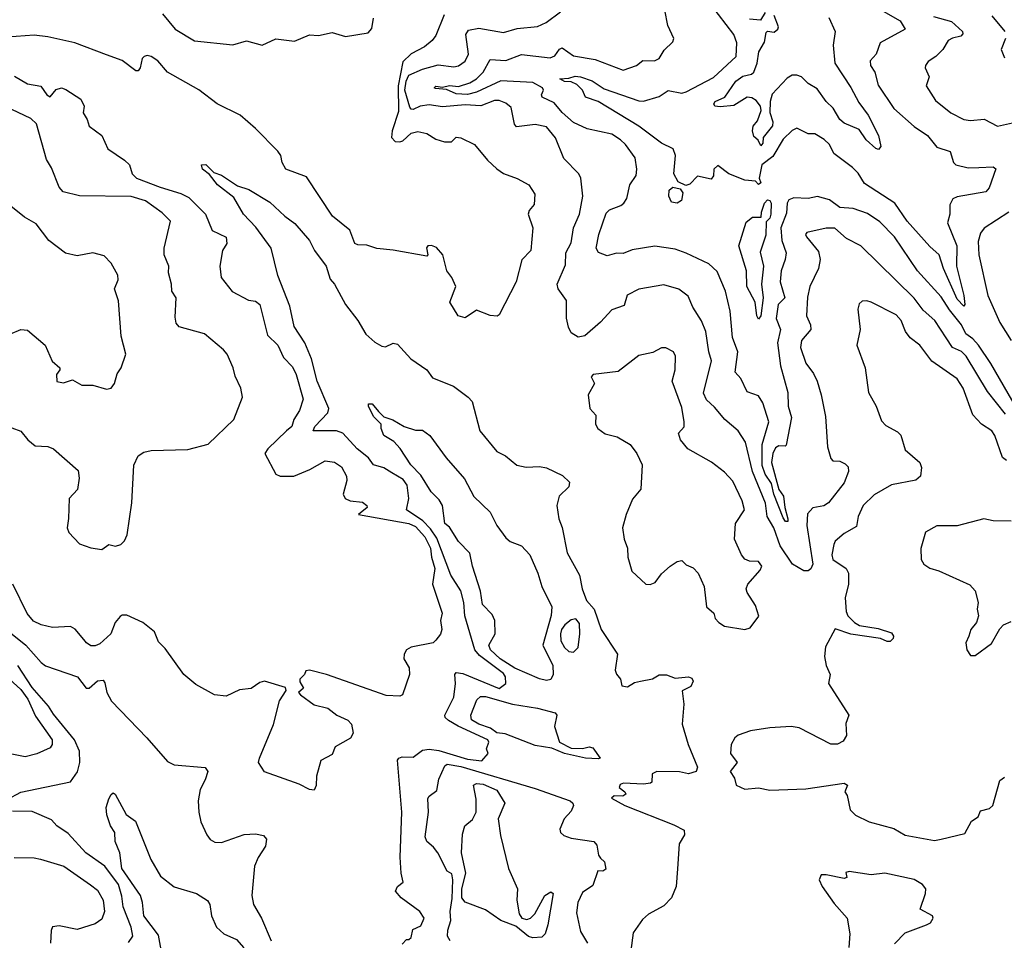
# Model space of a CAD drawing. Extents: x 1552033 to 1694788, y 811965 to 917215.
# Tile 56 of 256: x 1585610 to 1589975, y 849457 to 853538. Entities that reach past the tile are written whole.
import ezdxf

# ---------------------------------------------------------------- set-up
doc = ezdxf.new("R2010")
doc.units = 0

msp = doc.modelspace()

# ---------------------------------------------------------------- linework, layer by layer
at = {"layer": '0CON20XD'}
for points in [[(1589438.2, 853575), (1589512.3, 853532.3), (1589535.6, 853495), (1589424.2, 853435), (1589406.9, 853385), (1589380.6, 853355), (1589382.2, 853335), (1589400.9, 853305), (1589415, 853247.8), (1589485, 853144.6), (1589574.8, 853064.8), (1589633.5, 853025), (1589675, 852972.2), (1589735, 852954), (1589750, 852905), (1589759.4, 852895), (1589815, 852881.5), (1589862.4, 852882.4), (1589925.9, 852885.9), (1589936.8, 852876.8), (1589907.7, 852792.3), (1589892.5, 852775), (1589765, 852751.8), (1589746.4, 852743.6), (1589732.6, 852717.4), (1589732.9, 852675), (1589722.9, 852637.1), (1589763.8, 852535), (1589762.5, 852445), (1589795.2, 852315), (1589799.4, 852275), (1589795, 852268), (1589765, 852299.5), (1589705.7, 852435), (1589685.8, 852495.8), (1589645, 852532.7), (1589544.7, 852645), (1589490, 852725), (1589355, 852812.1), (1589327.2, 852857.2), (1589301.8, 852881.8), (1589218.7, 852945), (1589199.3, 852985), (1589176.4, 853006.4), (1589135, 853031.4), (1589105, 853031.4), (1589055, 853056.9), (1589035, 853046.9), (1588995, 853008.8), (1588949, 852931), (1588899.8, 852895), (1588888.1, 852835), (1588895.2, 852815), (1588885, 852806.9), (1588871.2, 852821.2), (1588825, 852826.5), (1588754.1, 852854.1), (1588705, 852891.9), (1588687.8, 852875), (1588686.1, 852845), (1588675, 852830.3), (1588615, 852844.5), (1588580.8, 852809.2), (1588563, 852803), (1588529.7, 852819.7), (1588509.3, 852855), (1588517.1, 852935), (1588506.9, 852965), (1588455, 852991.1), (1588355.3, 853065.3), (1588174.5, 853175.5), (1588117.5, 853195), (1588105, 853225.3), (1588080.1, 853250.1), (1588055, 853262.4), (1588025, 853263.8), (1588004.4, 853275.6), (1588045, 853277.9), (1588072.8, 853287.2), (1588095.8, 853285), (1588147.1, 853267.1), (1588201.7, 853231.7), (1588355, 853178.2), (1588375, 853176.5), (1588445, 853197.1), (1588485, 853223.5), (1588545, 853212.5), (1588565, 853217.6), (1588685, 853281.5), (1588786.2, 853373.8), (1588789.5, 853435), (1588775, 853472), (1588674.4, 853605)], [(1587491.1, 853558.9), (1587455, 853468), (1587438.5, 853445), (1587405, 853416.7), (1587345, 853386.3), (1587309, 853351), (1587287.8, 853245), (1587289.7, 853130.3), (1587261.5, 853045), (1587258.8, 853015), (1587275, 852997.7), (1587295, 852995.7), (1587308.8, 853001.2), (1587345, 853035.2), (1587375, 853042.3), (1587415, 853033.8), (1587455, 853007.7), (1587493.1, 852996.9), (1587523.9, 852996.1), (1587545, 853017.5), (1587566.2, 853013.8), (1587626, 852985), (1587684.4, 852915), (1587725, 852876.4), (1587755, 852856.5), (1587815, 852834.4), (1587867.1, 852805), (1587893.5, 852765), (1587891.3, 852718.7), (1587868.3, 852691.7), (1587864.1, 852675.9), (1587884.7, 852615), (1587875.7, 852515), (1587836.2, 852473.8), (1587810.5, 852375), (1587735, 852230), (1587726.2, 852223.8), (1587695, 852226.2), (1587635, 852250), (1587585, 852216.7), (1587553.8, 852225), (1587516.2, 852285), (1587543.3, 852355), (1587526, 852395), (1587503.8, 852425), (1587485.7, 852495.7), (1587458.3, 852528.3), (1587435, 852537.5), (1587420, 852535), (1587413.3, 852526.7), (1587420, 852495), (1587415, 852490), (1587265, 852515.6), (1587193.6, 852523.6), (1587148.6, 852538.6), (1587109.4, 852539.4), (1587095.4, 852545.4), (1587072.9, 852605), (1586997.2, 852667.2), (1586881.1, 852841.1), (1586790, 852875), (1586773.3, 852905), (1586767.3, 852935), (1586753.9, 852955), (1586655.8, 853055.8), (1586588.1, 853115), (1586485, 853165.4), (1586405, 853226.1), (1586265.6, 853305.6), (1586222, 853355), (1586193.3, 853375), (1586175, 853379.5), (1586161.4, 853375), (1586153.1, 853365), (1586144.4, 853325), (1586135, 853310.8), (1586125, 853310.8), (1586065, 853356.4), (1585995, 853381.8)], [(1586243.8, 853563.8), (1586300, 853495), (1586385, 853444.2), (1586555, 853426.9), (1586615, 853443.3), (1586685, 853424.5), (1586745, 853453.5), (1586827.9, 853442.1), (1586895, 853470.4), (1586935, 853467.7), (1586995, 853481.1), (1587055, 853463.9), (1587155, 853480), (1587171.8, 853498.2), (1587178, 853545)], [(1589979.2, 851789.2), (1589899.4, 851889.4), (1589805, 852046.5), (1589785, 852066.9), (1589745, 852085.3), (1589717.1, 852127.1), (1589666, 852205), (1589615, 852250.8), (1589575, 852304), (1589339.4, 852535), (1589275, 852567.3), (1589223.3, 852613.3), (1589185, 852613), (1589100, 852595), (1589093.8, 852585), (1589098.5, 852575), (1589150.5, 852510.5), (1589158.5, 852475), (1589150.8, 852435), (1589112.1, 852355), (1589102.1, 852307.9), (1589097.1, 852225), (1589116.2, 852185), (1589117.3, 852165), (1589075.4, 852115), (1589071.3, 852085), (1589094.6, 852015), (1589128.7, 851968.7), (1589144.4, 851935), (1589163.3, 851875), (1589181.5, 851778.5), (1589190.6, 851645), (1589205, 851592.5), (1589215, 851582.5), (1589245, 851580.6), (1589269.5, 851569.5), (1589282.5, 851555), (1589284.4, 851535), (1589264.6, 851485), (1589195, 851396.2), (1589175, 851382.5), (1589126.6, 851373.4), (1589102.5, 851347.5), (1589099.3, 851295), (1589126.5, 851125), (1589116.9, 851103.1), (1589104.8, 851095.2), (1589086, 851094), (1589036.1, 851125), (1588981, 851205), (1588953.4, 851285), (1588923.3, 851335), (1588916.4, 851395), (1588858, 851535), (1588826.8, 851665), (1588794.6, 851715), (1588735.8, 851765.8), (1588689.7, 851819.7), (1588655, 851852.9), (1588641.5, 851881.5), (1588676.9, 852025), (1588664.7, 852065), (1588651.8, 852155), (1588632.9, 852202.9), (1588593.6, 852263.6), (1588572.6, 852312.6), (1588532.6, 852342.6), (1588465, 852362.2), (1588355, 852343.1), (1588303.5, 852316.5), (1588289.8, 852270.2), (1588235, 852252.2), (1588185, 852197.5), (1588115, 852135.8), (1588085, 852130), (1588055, 852150), (1588042.7, 852175), (1588034.4, 852215), (1588033.6, 852293.6), (1587996.9, 852345), (1587992.7, 852365), (1588029.2, 852450.8), (1588030.9, 852505), (1588055, 852548.8), (1588065.6, 852615.6), (1588091.2, 852675), (1588106.1, 852755), (1588098.1, 852835), (1588088.6, 852855), (1588022.9, 852922.9), (1587985, 853014.2), (1587945, 853063.1), (1587895, 853072.5), (1587813, 853063), (1587803.2, 853075), (1587788.3, 853148.3), (1587765, 853168.2), (1587735, 853180), (1587715, 853179.7), (1587655, 853155.2), (1587585, 853161), (1587485, 853151.5), (1587425, 853160.6), (1587385, 853153.8), (1587355, 853140.3), (1587345, 853141.1), (1587339.3, 853149.3), (1587317.5, 853225), (1587323.2, 853265), (1587335, 853291.2), (1587395, 853318.7), (1587465, 853337.5), (1587535, 853329.4), (1587555, 853332.9), (1587585, 853353.8), (1587598.9, 853385), (1587587.5, 853472.5), (1587599, 853491), (1587645, 853500.2), (1587755, 853480.9), (1587815, 853498.2), (1587905, 853508.1), (1587944.6, 853525.4), (1588007.5, 853572.5)], [(1590030.4, 851815), (1589915, 852013.6), (1589860, 852095), (1589835, 852123.4), (1589804.8, 852145), (1589785.2, 852185), (1589731, 852251), (1589695, 852309.1), (1589590, 852425), (1589488, 852575), (1589422.4, 852642.4), (1589368.4, 852678.4), (1589305, 852700.4), (1589245, 852704.7), (1589199.9, 852739.9), (1589146.6, 852753.4), (1589105, 852744.4), (1589042.4, 852747.6), (1589020.1, 852739.9), (1589012.7, 852725), (1589009.3, 852680.8), (1588984.5, 852615.5), (1588988.9, 852558.9), (1589007.2, 852505), (1589004, 852475), (1588986.2, 852423.8), (1588981.1, 852375), (1589001.2, 852305), (1588972.6, 852275), (1588963.5, 852213.5), (1588982.7, 852165), (1588969.5, 852105), (1588983.3, 852003.3), (1589015.2, 851885.2), (1589016.2, 851825), (1589030.7, 851775), (1589007.9, 851652.1), (1589003, 851647), (1588975, 851648.4), (1588960.8, 851639.2), (1588948.3, 851615), (1588942.4, 851575), (1588975.9, 851455), (1588996.3, 851425), (1589001.4, 851375), (1589015.6, 851325.6), (1589015, 851312.9), (1589005, 851313.2), (1588995, 851330), (1588953, 851435), (1588942.4, 851482.4), (1588915, 851523.3), (1588901.4, 851561.4), (1588900.6, 851655), (1588930.7, 851755), (1588905, 851839.2), (1588885, 851870.6), (1588835, 851888.6), (1588806.9, 851946.9), (1588782.3, 851975), (1588794, 852065), (1588769.6, 852129.6), (1588759.6, 852245), (1588738.9, 852335), (1588701.8, 852421.8), (1588665.4, 852455.4), (1588565, 852503.2), (1588515, 852520.4), (1588425, 852533.8), (1588325, 852517.3), (1588285, 852501.8), (1588255, 852502.1), (1588215, 852490.5), (1588175.3, 852505.3), (1588165.4, 852525), (1588177.1, 852585), (1588209.9, 852680.1), (1588224.7, 852695.3), (1588275, 852714.5), (1588287.8, 852725), (1588301.5, 852745), (1588314.6, 852805.4), (1588343, 852847), (1588345.7, 852875), (1588337.8, 852925), (1588295, 852984.3), (1588272.9, 853005), (1588235, 853030.5), (1588125, 853054.4), (1588065, 853082.6), (1588015, 853126.2), (1587979.4, 853169.4), (1587925.8, 853195), (1587923.6, 853205), (1587932.1, 853225), (1587927.9, 853235), (1587885, 853259.8), (1587743.3, 853266.7), (1587635, 853215.8), (1587595, 853206.4), (1587545, 853209.6), (1587501.7, 853228.3), (1587452.8, 853232.8), (1587446.7, 853235), (1587455, 853243.3), (1587485, 853238), (1587514.7, 853245.3), (1587555, 853242.2), (1587605, 853258.5), (1587634.6, 853275.4), (1587665, 853304.7), (1587695, 853360.5), (1587765, 853356.5), (1587835, 853383.3), (1587961.9, 853368.1), (1587982.3, 853377.7), (1588002.3, 853407.7), (1588015, 853413.1), (1588065, 853377.5), (1588160.7, 853360.8), (1588285, 853314.6), (1588345, 853334.5), (1588372.9, 853357.1), (1588424.7, 853355.3), (1588444.4, 853365), (1588467.3, 853402.7), (1588505, 853440), (1588509.2, 853455), (1588482.5, 853512.5), (1588470.2, 853580.2)], [(1589197.2, 853547.2), (1589224.6, 853485), (1589216.2, 853425), (1589223.8, 853345), (1589295, 853236.9), (1589330.1, 853170.1), (1589370.5, 853115), (1589417.1, 853025), (1589426.7, 852975), (1589417.7, 852962.3), (1589405, 852966.2), (1589362.5, 853005), (1589331.3, 853051.3), (1589265, 853079.4), (1589245, 853095.8), (1589215.6, 853145), (1589185, 853175.6), (1589145, 853231.1), (1589105, 853254.6), (1589075, 853284.5), (1589055, 853292.1), (1589035, 853291.2), (1589011.8, 853278.2), (1588945, 853208), (1588936.2, 853175), (1588936, 853126), (1588948, 853085), (1588946.8, 853066.8), (1588905.7, 853015), (1588905, 852990), (1588895, 852978.8), (1588883.2, 853003.2), (1588865, 853020), (1588858.4, 853045), (1588861.1, 853065), (1588880.1, 853089.9), (1588897.5, 853135), (1588893.4, 853155), (1588875, 853179.1), (1588855, 853191.1), (1588835, 853194.5), (1588775, 853157.5), (1588715, 853151.6), (1588691.9, 853155), (1588687.3, 853165), (1588692.9, 853175), (1588735.2, 853194.8), (1588785, 853265.8), (1588815, 853286.7), (1588854.4, 853295.6), (1588864.2, 853305), (1588879.4, 853345), (1588886.7, 853395), (1588912.3, 853437.7), (1588919.3, 853480.7), (1588925, 853487.5), (1588955, 853482), (1588970.8, 853495), (1588974.2, 853505.8), (1588955, 853555.7)], [(1588915, 853570), (1588894.3, 853535.7), (1588845, 853540)], [(1589661.4, 853551.4), (1589739.9, 853529.9), (1589789.2, 853485), (1589791.4, 853475), (1589782, 853465), (1589745, 853456.1), (1589726.5, 853445), (1589701.8, 853405), (1589671.2, 853375), (1589637.3, 853352.7), (1589625.5, 853335), (1589624.5, 853324.5), (1589641.4, 853285), (1589628, 853245), (1589670, 853180), (1589738, 853125), (1589794.6, 853094.6), (1589825, 853090.9), (1589885, 853096.4), (1589945, 853065.5), (1590023.9, 853083.9)], [(1589918.8, 853555), (1589977.1, 853485)], [(1585995, 853381.8), (1585855, 853434.4), (1585735, 853462.2), (1585675, 853468.6), (1585555, 853460)], [(1589979.5, 853455), (1589961.4, 853405), (1589975, 853368)], [(1585587.1, 853287.1), (1585645, 853253.3), (1585703.5, 853243.5), (1585730.8, 853205), (1585745, 853196), (1585772.2, 853227.8), (1585795, 853235.2), (1585815, 853228.5), (1585881.3, 853185), (1585895.6, 853155), (1585891.2, 853125), (1585910, 853095), (1585917.5, 853065), (1585975, 853024), (1586001.1, 852965), (1586075, 852914.6), (1586096.7, 852895), (1586108.1, 852855), (1586128.6, 852835), (1586232.5, 852795), (1586325, 852767.4), (1586359.8, 852749.8), (1586433.3, 852675), (1586462.9, 852602.9), (1586525, 852573.8), (1586528.9, 852545), (1586509.5, 852515), (1586496.7, 852445), (1586502.9, 852395), (1586552.3, 852332.3), (1586624.8, 852294.8), (1586655, 852290.6), (1586674.7, 852275), (1586708.6, 852138.6), (1586754, 852095), (1586779.7, 852039.7), (1586818.8, 851998.8), (1586836.4, 851965), (1586866.5, 851855), (1586850.6, 851805), (1586825.3, 851765), (1586815.9, 851735), (1586793.5, 851715), (1586710.5, 851635), (1586697.5, 851615), (1586745, 851522.5), (1586765, 851514.8), (1586825, 851514.7), (1586896.4, 851543.6), (1586965, 851582.9), (1587005, 851576.9), (1587036.7, 851555), (1587058.9, 851515), (1587060.5, 851495), (1587044.4, 851435), (1587052.5, 851415), (1587075, 851404.5), (1587129.8, 851399.8), (1587149.4, 851385), (1587150, 851375), (1587112, 851345), (1587335, 851304.9), (1587365, 851290.7), (1587405.9, 851245), (1587431.5, 851195), (1587435.1, 851155), (1587450, 851105), (1587440.5, 851035), (1587482.3, 850907.7), (1587476.2, 850875), (1587481.2, 850835), (1587475.7, 850814.3), (1587455, 850787.5), (1587442.5, 850775), (1587345, 850756.7), (1587324.4, 850745), (1587314.2, 850725), (1587312.5, 850705), (1587337.1, 850665), (1587338.6, 850635), (1587307.5, 850545), (1587295, 850539.5), (1587235, 850542.7), (1586970, 850635), (1586895, 850654.2), (1586878.3, 850651.7), (1586873.3, 850635), (1586852.5, 850615), (1586852.3, 850602.3), (1586867.5, 850575), (1586846.7, 850555), (1586854.2, 850545), (1586915, 850500.9), (1586976.5, 850486.5), (1587015.6, 850455), (1587065, 850432.5), (1587081.5, 850415), (1587087.7, 850375), (1587076.6, 850353.4), (1587008, 850315), (1586995, 850280), (1586945, 850253.3), (1586925.4, 850185), (1586925, 850142.5), (1586915, 850122), (1586895, 850125.8), (1586849.1, 850149.1), (1586695, 850204.3), (1586669.2, 850245), (1586672.5, 850265), (1586735, 850413.3), (1586761.3, 850518.7), (1586792, 850565), (1586787.8, 850577.8), (1586695, 850605.5), (1586675, 850599.2), (1586636.5, 850573.5), (1586585, 850566.9), (1586525, 850538.6), (1586474.4, 850544.4), (1586391.3, 850591.3), (1586338, 850635), (1586255, 850750), (1586225, 850780), (1586207.5, 850825), (1586156, 850866), (1586085, 850897.8), (1586065, 850898.5), (1586055, 850891.9), (1586033.3, 850865), (1586014, 850815), (1585965, 850770.4), (1585945, 850761.8), (1585925, 850762.2), (1585905.7, 850775), (1585895, 850790.8), (1585856.1, 850836.1), (1585835, 850848.6), (1585755, 850843.8), (1585705, 850854.7), (1585671.9, 850871.9), (1585643.6, 850905), (1585579.7, 851035)], [(1585575, 851728.9), (1585615, 851713.8), (1585645.8, 851675), (1585678.8, 851648.8), (1585735, 851645.6), (1585760, 851635), (1585869.7, 851539.7), (1585874.1, 851505.9), (1585866.7, 851455), (1585829.2, 851415), (1585827.3, 851327.3), (1585820, 851285), (1585827.5, 851265), (1585875.6, 851215), (1585925, 851197.1), (1585975, 851189.4), (1586005, 851211.2), (1586035, 851203.6), (1586059.2, 851210.8), (1586075, 851227.7), (1586087, 851255), (1586106.6, 851396.6), (1586116.3, 851563.7), (1586135.2, 851604.8), (1586159.9, 851620.1), (1586192.3, 851627.7), (1586355, 851633), (1586445, 851655.6), (1586558.8, 851765), (1586597.5, 851865), (1586590.8, 851905), (1586565, 851957.5), (1586555.8, 851995), (1586530, 852055), (1586514, 852075), (1586430, 852145), (1586316.9, 852176.9), (1586303.2, 852193.2), (1586299.2, 852219.2), (1586303.8, 852305), (1586284.4, 852335), (1586283.1, 852365), (1586269.5, 852415), (1586271.1, 852445), (1586250.8, 852495), (1586250, 852525), (1586278.1, 852645), (1586241.7, 852681.7), (1586168.6, 852735), (1586105, 852754.6), (1585875, 852756.9), (1585802.7, 852775), (1585784.7, 852795), (1585751.2, 852881.2), (1585728.6, 852918.6), (1585685, 853076.7), (1585659.6, 853099.6), (1585575, 853138.9)], [(1587553.1, 850406.9), (1587510.6, 850430.6), (1587496.8, 850445), (1587495.4, 850455), (1587533.9, 850535), (1587542, 850595), (1587539.6, 850635), (1587545, 850644.3), (1587575, 850640), (1587735, 850573.1), (1587765.7, 850595), (1587764.3, 850625), (1587755, 850639), (1587649.1, 850719), (1587627, 850745), (1587584, 850895), (1587578.7, 850955), (1587565.8, 851005.8), (1587522, 851075), (1587458.8, 851238.8), (1587431, 851281), (1587396.9, 851316.9), (1587325.4, 851365), (1587335.3, 851415), (1587328.4, 851475), (1587310.2, 851500.2), (1587259.6, 851529.6), (1587225, 851551.3), (1587178.1, 851565), (1587156.9, 851595), (1587105.4, 851635), (1587043.3, 851705), (1587014.8, 851714.8), (1586911.2, 851715), (1586919.1, 851735), (1586975.5, 851795), (1586980.5, 851815), (1586928.9, 851935), (1586903.5, 852035), (1586874.8, 852104.8), (1586827.4, 852177.4), (1586807.2, 852267.2), (1586753.8, 852403.8), (1586725.6, 852525), (1586657.3, 852617.3), (1586602.1, 852675), (1586559.5, 852749.5), (1586487.5, 852805), (1586451.4, 852851.4), (1586420, 852875), (1586416.2, 852895), (1586435, 852895.4), (1586470.2, 852860.2), (1586505, 852848.4), (1586575, 852800.8), (1586625.6, 852785), (1586718.8, 852728.8), (1586785, 852667.5), (1586830, 852635), (1586895, 852558.2), (1586917.1, 852515), (1586969.1, 852445), (1586986.9, 852386.9), (1587005.6, 852365), (1587054.6, 852274.6), (1587108.8, 852205), (1587145, 852144), (1587185, 852108), (1587215, 852090), (1587231.7, 852088.3), (1587265, 852103.3), (1587285, 852100), (1587344.2, 852035), (1587415.3, 851985.3), (1587440, 851950), (1587532.9, 851912.9), (1587598.8, 851865), (1587616.2, 851845), (1587650, 851715), (1587725, 851623.8), (1587763.3, 851605), (1587813.2, 851563.2), (1587855, 851554.2), (1587915, 851556.9), (1587945, 851550.6), (1588017, 851517), (1588047.6, 851487.6), (1588045, 851466.7), (1588001.2, 851425), (1587991.2, 851385), (1588000, 851325), (1588015, 851287.5), (1588037.3, 851175), (1588091.1, 851075), (1588103.5, 851015), (1588123.3, 850963.3), (1588156.7, 850925), (1588188.1, 850835), (1588260, 850725), (1588250, 850655), (1588256.2, 850636.2), (1588273.3, 850615), (1588279.4, 850585), (1588305, 850580), (1588335, 850600), (1588362.5, 850605), (1588415, 850615.7), (1588445, 850633.3), (1588477, 850633), (1588515, 850618.8), (1588575.5, 850625.5), (1588589.2, 850619.2), (1588595.5, 850605.5), (1588585, 850582.2), (1588546.7, 850563.3), (1588554.4, 850504.4), (1588546.2, 850415), (1588572.7, 850325), (1588615.4, 850225), (1588608.5, 850205), (1588575, 850194.2), (1588535, 850204.4), (1588433.8, 850205), (1588414.3, 850195), (1588412, 850158), (1588406.9, 850153.1), (1588375, 850149.1), (1588286.4, 850153.6), (1588271.7, 850148.3), (1588267.5, 850135), (1588293.3, 850115), (1588296.7, 850105), (1588283.8, 850096.2), (1588245, 850096.7), (1588233.3, 850086.7), (1588292.5, 850055), (1588509.1, 849969.1), (1588555.5, 849945), (1588557.1, 849925), (1588533, 849885), (1588526.4, 849773.6), (1588520.3, 849695), (1588500, 849645), (1588465, 849610.5), (1588397.3, 849572.7), (1588370.5, 849549.5), (1588330, 849490), (1588305, 849298.8)], [(1588525, 852724.4), (1588499.4, 852729.4), (1588488.1, 852755), (1588488.6, 852781.4), (1588505, 852795.4), (1588537.8, 852787.8), (1588550.2, 852770.2), (1588543.5, 852736.5), (1588525, 852724.4)], [(1585566.8, 852143.2), (1585615, 852164.3), (1585645, 852161.4), (1585723.1, 852095), (1585753.8, 852023.8), (1585787.5, 851995), (1585787.5, 851985), (1585773.8, 851965), (1585775, 851934), (1585805, 851928), (1585845, 851941.2), (1585885, 851917.5), (1585935, 851917.5), (1585995, 851899.4), (1586015, 851904.3), (1586031.1, 851925), (1586042.4, 851967.6), (1586060, 851995), (1586080, 852055), (1586060, 852135), (1586048.5, 852291.5), (1586031.1, 852345), (1586046.9, 852385), (1586045.6, 852405), (1586015, 852458.8), (1585985, 852491.2), (1585935, 852504.2), (1585865, 852490.6), (1585812.6, 852502.6), (1585739.3, 852559.3), (1585682.7, 852632.7), (1585632.1, 852662.1), (1585548.8, 852728.8)], [(1588885, 852210), (1588877.5, 852225), (1588870.3, 852285), (1588832.8, 852355), (1588831.4, 852425), (1588798.5, 852535), (1588830, 852640), (1588858.2, 852661.8), (1588897.5, 852662.5), (1588897.9, 852685), (1588911.1, 852725), (1588925, 852738.5), (1588935.8, 852735.8), (1588941.2, 852725), (1588939.9, 852675), (1588935, 852657.9), (1588918.5, 852641.5), (1588917, 852583), (1588892.4, 852507.6), (1588907.1, 852445), (1588898.1, 852365), (1588906, 852305), (1588895.2, 852225), (1588885, 852210)], [(1589995, 852684.2), (1589885, 852614.3), (1589869.2, 852590.8), (1589858.8, 852555), (1589861.2, 852495), (1589901.8, 852315), (1589955.3, 852195), (1590004.7, 852115)], [(1589985, 851583.8), (1589966.6, 851596.6), (1589933.3, 851695), (1589918.9, 851715), (1589874.2, 851744.2), (1589835, 851786.7), (1589792.5, 851905), (1589766.1, 851946.1), (1589654, 852024), (1589600.9, 852095), (1589557.6, 852127.6), (1589537.1, 852155), (1589518, 852205), (1589495, 852230), (1589385, 852285.8), (1589365, 852292), (1589345, 852290), (1589331.7, 852278.3), (1589326, 852255), (1589335.6, 852165), (1589320.8, 852095), (1589357.8, 851995), (1589373.3, 851885), (1589406.9, 851825), (1589430.2, 851760.2), (1589449.4, 851739.4), (1589500.9, 851710.9), (1589516.1, 851696.1), (1589535, 851630.6), (1589600, 851575), (1589607.7, 851552.3), (1589602.9, 851515), (1589583.1, 851496.9), (1589475, 851476.2), (1589397.7, 851432.3), (1589348.5, 851385), (1589327.5, 851335), (1589319.1, 851290.9), (1589265, 851260.4), (1589225, 851225.6), (1589218.9, 851211.1), (1589210.7, 851165), (1589214.6, 851145), (1589273.5, 851105), (1589284.6, 851085), (1589284.1, 851035.9), (1589268.9, 850975), (1589273.1, 850915), (1589280.9, 850895), (1589310, 850865), (1589332.4, 850852.4), (1589415, 850839.5), (1589475, 850819.4), (1589483.3, 850805), (1589481.5, 850795), (1589468.9, 850781.1), (1589455, 850780.9), (1589425.4, 850795.4), (1589294.3, 850814.2), (1589225, 850837.5), (1589181.8, 850758.2), (1589177.6, 850715), (1589185.4, 850675.4), (1589203.3, 850635), (1589195.4, 850595), (1589285.7, 850455), (1589272.7, 850417.3), (1589274.5, 850365), (1589260.4, 850339.6), (1589235, 850327.1), (1589205, 850325.8), (1589065, 850398.6), (1589030, 850405), (1588935, 850399.1), (1588850, 850385), (1588795, 850366), (1588780, 850355), (1588764.4, 850325), (1588761.4, 850285), (1588790, 850245), (1588760, 850205), (1588778, 850175), (1588786.2, 850145), (1588825, 850126.7), (1588885, 850133), (1588935, 850122), (1589095, 850128.4), (1589265, 850154.2), (1589280, 850145), (1589267.5, 850115), (1589278.3, 850098.3), (1589292, 850035), (1589315, 850011.4), (1589375, 849981.8), (1589485, 849952.5), (1589535, 849922.6), (1589665, 849898.7)], [(1588825, 850834.3), (1588847.7, 850842.3), (1588886.2, 850893.8), (1588871.7, 850941.7), (1588835, 850998.8), (1588830.6, 851015), (1588837.1, 851035), (1588892.2, 851097.8), (1588899.4, 851115), (1588885, 851136.5), (1588845, 851137.8), (1588825, 851146), (1588809.2, 851165), (1588778.6, 851235), (1588783.1, 851305), (1588823.3, 851365), (1588812.2, 851405), (1588771.6, 851491.6), (1588735, 851531.4), (1588676.6, 851576.6), (1588572.5, 851635), (1588539.2, 851675), (1588530, 851705), (1588555, 851733.3), (1588556, 851755), (1588545, 851819.2), (1588502.9, 851935), (1588515.5, 851985), (1588516.8, 852046.8), (1588508.8, 852065), (1588475, 852082.5), (1588455, 852083.3), (1588417, 852063), (1588355, 852049.2), (1588328.3, 852028.3), (1588262.4, 851977.6), (1588152.5, 851965), (1588143.3, 851955), (1588157.5, 851925), (1588130, 851875), (1588137.5, 851815), (1588163.8, 851785), (1588163.1, 851745), (1588172.5, 851725), (1588205, 851702.5), (1588259.1, 851689.1), (1588316.2, 851655), (1588345.5, 851615.5), (1588369.2, 851565), (1588364, 851456), (1588327, 851413), (1588298, 851345), (1588282.5, 851285), (1588289.2, 851235), (1588304, 851195), (1588305.8, 851155.8), (1588323.8, 851093.8), (1588385, 851036.2), (1588405, 851033.8), (1588427.1, 851042.9), (1588455, 851081.2), (1588493.8, 851115), (1588525, 851136.2), (1588545, 851141.2), (1588565, 851121.2), (1588595, 851107.5), (1588617.1, 851085), (1588644.2, 851025), (1588654.3, 850935), (1588687.3, 850907.3), (1588693.6, 850883.6), (1588709.2, 850865), (1588735, 850850), (1588825, 850834.3)], [(1587945, 850609), (1587914.3, 850615.7), (1587805, 850663.2), (1587740.2, 850705), (1587697.7, 850745), (1587689.4, 850765), (1587717.1, 850815), (1587716.4, 850875), (1587705, 850901.6), (1587661.2, 850945), (1587653.4, 851005), (1587617, 851115), (1587605, 851173.1), (1587555, 851224.5), (1587515, 851288), (1587494.3, 851305), (1587483.8, 851383.8), (1587469.3, 851409.2), (1587434.7, 851445), (1587388.7, 851518.7), (1587343.9, 851565), (1587296.4, 851636.4), (1587268.1, 851668.1), (1587224.6, 851695), (1587212.5, 851725), (1587212, 851745), (1587178.3, 851778.3), (1587155.9, 851824.1), (1587156.2, 851835), (1587172, 851835), (1587200.9, 851800.9), (1587225, 851777.5), (1587264.2, 851764.2), (1587314.1, 851734.1), (1587365, 851717.5), (1587395, 851718), (1587428.6, 851695), (1587501.1, 851595), (1587582.1, 851502.1), (1587623.7, 851423.7), (1587695, 851354.5), (1587725.3, 851295), (1587765, 851240.5), (1587785, 851224.5), (1587835, 851205.7), (1587871.9, 851165), (1587907.1, 851085), (1587924.7, 851024.7), (1587969.6, 850935), (1587966.5, 850896.5), (1587929.8, 850765), (1587973.8, 850675), (1587975.3, 850635), (1587965, 850612.7), (1587945, 850609)], [(1590005, 851314.2), (1589925, 851315.8), (1589884.1, 851325.9), (1589765, 851294.2), (1589675, 851294.3), (1589625, 851266.7), (1589603.9, 851193.9), (1589606.7, 851145), (1589617.5, 851125), (1589645, 851106.7), (1589685, 851094.3), (1589822, 851032), (1589845.9, 851005.9), (1589858.8, 850955), (1589854, 850925), (1589860, 850895), (1589852, 850865), (1589826, 850835), (1589817.5, 850805), (1589803.8, 850775), (1589808.8, 850745), (1589825, 850720), (1589845, 850720)], [(1588065, 850733.8), (1588085.2, 850754.8), (1588093.2, 850815), (1588091.2, 850861.2), (1588075, 850882.5), (1588055, 850876.9), (1588026.1, 850855), (1588012.4, 850835), (1588007.6, 850815), (1588009.5, 850785), (1588025, 850755.5), (1588045, 850737.5), (1588065, 850733.8)], [(1589845, 850720), (1589917.4, 850772.6), (1589955, 850838), (1589971.2, 850855), (1590005, 850870.8)], [(1585555, 850831.1), (1585637.5, 850765), (1585705, 850688.6), (1585725, 850674.3), (1585866, 850625), (1585905, 850574.4), (1585918.8, 850575), (1585955, 850606.9), (1585979.6, 850609.6), (1585987.9, 850597.9), (1585996, 850555), (1586017.1, 850517.1), (1586174.2, 850355), (1586265, 850250), (1586295.5, 850235.5), (1586432.7, 850222.7), (1586444, 850205), (1586432.1, 850167.9), (1586410.8, 850125), (1586402, 850075), (1586404.2, 850025), (1586412.7, 849982.7), (1586439.2, 849925), (1586455, 849904), (1586475, 849892.5), (1586505, 849890), (1586604.6, 849925.4), (1586655, 849929.4), (1586691.3, 849921.3), (1586704.3, 849905), (1586699.5, 849875), (1586666.6, 849823.4), (1586650.5, 849785), (1586639.5, 849655), (1586646.7, 849615), (1586681.4, 849555), (1586724.3, 849455)], [(1585555, 850081.4), (1585615, 850113.5), (1585835, 850158.8), (1585866.6, 850203.4), (1585876.3, 850245), (1585875.2, 850295), (1585852.9, 850345), (1585759.9, 850459.9), (1585738.2, 850495), (1585665, 850577.5), (1585602.6, 850675)], [(1585549.1, 850629.1), (1585615, 850569.1), (1585645.7, 850525.7), (1585680.1, 850450.1), (1585754.4, 850345), (1585754.3, 850325), (1585745, 850310.8), (1585686.4, 850283.6), (1585635, 850270.4), (1585575, 850282.5)], [(1588175, 850262), (1588117.5, 850265), (1588024.6, 850285.4), (1587968.3, 850308.3), (1587895, 850320.2), (1587762.3, 850372.3), (1587725, 850376), (1587696.9, 850396.9), (1587645.8, 850415), (1587613.2, 850435), (1587609.7, 850455), (1587637.2, 850522.8), (1587652.3, 850537.7), (1587675, 850537.6), (1587795, 850503.3), (1587905, 850486.4), (1587984.4, 850465), (1587991.1, 850455), (1587981.5, 850405), (1588003.1, 850335), (1588055, 850309.2), (1588105, 850307.5), (1588135, 850314.2), (1588150.3, 850310.3), (1588182.5, 850265), (1588175, 850262)], [(1587305, 849440), (1587325, 849460), (1587335, 849460), (1587345, 849470), (1587352.5, 849505), (1587388.7, 849521.3), (1587403.5, 849555), (1587384.6, 849585), (1587301.2, 849645), (1587276.7, 849675), (1587284.2, 849695), (1587310, 849715), (1587300.5, 849755), (1587296.8, 849825), (1587304.2, 850025), (1587284.4, 850255), (1587290.8, 850265), (1587305, 850270), (1587355, 850268.8), (1587395, 850300), (1587425.2, 850304.8), (1587468, 850298), (1587595, 850259.6), (1587658.1, 850251.9), (1587686.5, 850285), (1587679.1, 850305), (1587690, 850335), (1587685.6, 850345), (1587553.1, 850406.9)], [(1587518.8, 849455), (1587507, 849475), (1587507.5, 849502.5), (1587520.7, 849545), (1587518.1, 849585), (1587527.9, 849642.1), (1587529.7, 849725), (1587525, 849751.2), (1587505, 849764.2), (1587463.4, 849845), (1587445, 849870.4), (1587415.3, 849895.3), (1587407.1, 849915), (1587422.8, 850025), (1587420, 850085), (1587425, 850095.8), (1587458.8, 850121.2), (1587468.5, 850171.5), (1587495, 850230), (1587505, 850237.8), (1587565, 850226.7), (1587895, 850130.5), (1588049.6, 850075), (1588062.1, 850065), (1588064.5, 850055), (1588055, 850030), (1588024, 849995), (1588005, 849950), (1588006.7, 849935), (1588022.3, 849922.3), (1588055, 849910), (1588155.2, 849895.2), (1588168.4, 849878.4), (1588176.2, 849835), (1588185, 849821.8)], [(1587885, 849468.7), (1587865, 849474.4), (1587809, 849519), (1587743.6, 849545), (1587675, 849592.1), (1587585, 849625.4), (1587570.6, 849645), (1587570.4, 849685), (1587588.4, 849755), (1587568.5, 849845), (1587572.4, 849927.6), (1587582.7, 849965), (1587617.2, 849992.8), (1587633.9, 850025), (1587632.9, 850082.9), (1587622.3, 850145), (1587635, 850151.8), (1587665, 850148.6), (1587725, 850121.9), (1587760, 850065), (1587731.8, 849995), (1587741.3, 849921.3), (1587777.5, 849775), (1587817.5, 849685), (1587813.5, 849635), (1587824.6, 849575), (1587835.7, 849555), (1587858.9, 849548.9), (1587875, 849555.4), (1587893.1, 849575), (1587938.5, 849655), (1587965, 849671.9), (1587974.2, 849665), (1587951.8, 849525), (1587940, 849485), (1587925, 849470.5), (1587885, 849468.7)], [(1589665, 849898.7), (1589695, 849904.8), (1589799.4, 849930.6), (1589828.8, 849985), (1589859.2, 850005), (1589869.1, 850030.9), (1589908.9, 850041.1), (1589924.3, 850055), (1589954.2, 850165), (1589975, 850180)], [(1586236.9, 849415), (1586225, 849479.5), (1586160, 849565), (1586154.7, 849625), (1586145.7, 849655), (1586062.3, 849775), (1586054, 849844), (1586033.1, 849895), (1586031.5, 849935), (1586012.5, 849965), (1585996.3, 850013.7), (1585992.9, 850045), (1586005, 850083.8), (1586015, 850104), (1586025, 850110), (1586034.1, 850104.1), (1586082.5, 850015), (1586124, 849985), (1586191.1, 849815), (1586235, 849740.9), (1586295, 849694.6), (1586393.3, 849665), (1586443.4, 849633.4), (1586452.9, 849615), (1586460, 849565), (1586482.5, 849515), (1586515, 849485.8), (1586570.9, 849460.9), (1586603.8, 849423.8)], [(1586092.6, 849447.4), (1586111.8, 849475), (1586104.7, 849515), (1586068.8, 849605), (1586063.3, 849653.3), (1586047.8, 849705), (1585988.1, 849785), (1585904.1, 849844.1), (1585825, 849930), (1585775, 849964.5), (1585750.8, 849990.8), (1585665, 850028.1), (1585578.7, 850028.7)], [(1585585, 849824.3), (1585675, 849823.1), (1585702.7, 849817.3), (1585806.2, 849785), (1585923.6, 849703.6), (1585955, 849678.9), (1585980, 849635), (1585986, 849584), (1585975, 849551.4), (1585945, 849530), (1585865, 849504.4), (1585785, 849521.4), (1585755, 849516), (1585749.2, 849500.8), (1585747.5, 849445)], [(1588185, 849821.8), (1588202.5, 849805), (1588208, 849772), (1588195, 849764.1), (1588172.3, 849765), (1588150.7, 849699.3), (1588105, 849669.2), (1588084.7, 849625), (1588078.2, 849578.2), (1588096.5, 849496.5), (1588126.7, 849445)], [(1589488.5, 849441.5), (1589535, 849490.3), (1589629.2, 849525), (1589647.5, 849535), (1589660, 849555), (1589656, 849565), (1589602, 849595), (1589625.9, 849664.1), (1589626.1, 849685), (1589612.7, 849705), (1589575, 849726.7), (1589445, 849755.1), (1589385, 849746.7), (1589287.5, 849762.5), (1589272.7, 849757.3), (1589276.2, 849735), (1589265, 849730.6), (1589185, 849747.3), (1589163.4, 849746.6), (1589154.2, 849725), (1589167.3, 849695), (1589220.5, 849620.5), (1589277.5, 849555), (1589289.2, 849485), (1589285.4, 849425)]]:
    msp.add_lwpolyline(points, dxfattribs=at)

doc.saveas('drawing.dxf')
